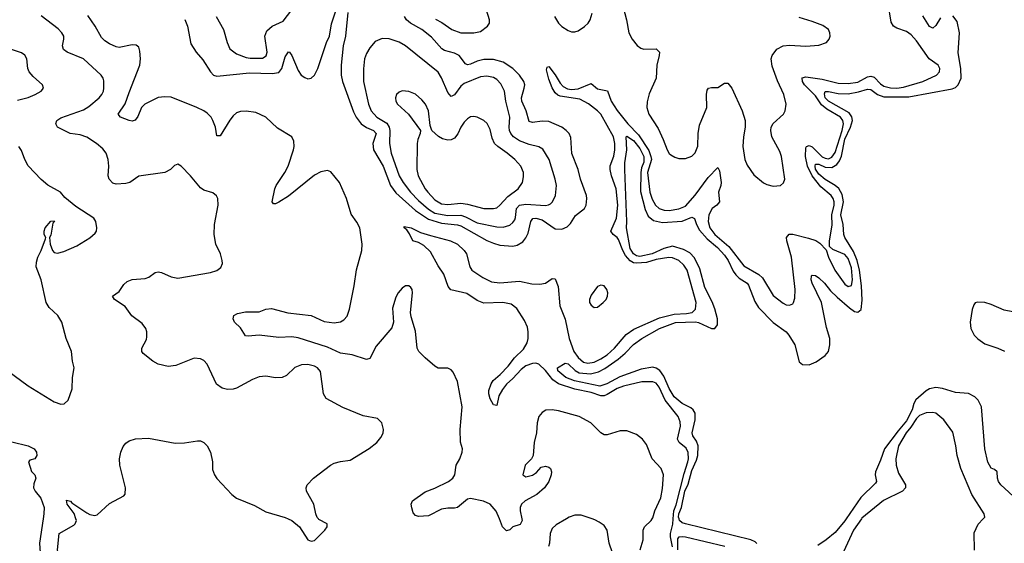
# Model space of a CAD drawing. Header units: inches. Extents: x 2057696 to 2160536, y 827480 to 1016834.
# Tile 25 of 256: x 2062558 to 2068610, y 879850 to 883071. Entities that reach past the tile are written whole.
import ezdxf

# ---------------------------------------------------------------- set-up
doc = ezdxf.new("R2010")
doc.units = ezdxf.units.IN
doc.header["$MEASUREMENT"] = 0
doc.layers.add('C0867', color=7, linetype='Continuous')
doc.layers.add('C0868', color=7, linetype='Continuous')

msp = doc.modelspace()

# ---------------------------------------------------------------- linework, layer by layer
at = {"layer": 'C0867', "color": 5}
for points, elevation in [([(2062702.2, 880000), (2062679.3, 879850), (2062683, 879790), (2062677.3, 879750), (2062664, 879710), (2062680.7, 879650), (2062699.1, 879610), (2062710, 879599.1), (2062730, 879590.4), (2062750, 879594.4), (2062782.7, 879610), (2062809.3, 879630), (2062818.4, 879650), (2062789.5, 879810), (2062801.2, 879910), (2062890, 879961.6), (2062898.4, 879970), (2062906.6, 879990), (2062903.2, 880000)], 440), ([(2064208.8, 880000), (2064230.2, 879990.2), (2064277.3, 879950), (2064330, 879871.3), (2064350, 879862), (2064370, 879866), (2064434, 879930), (2064448.7, 879950), (2064448.4, 879968.4), (2064397, 879997), (2064394.3, 880000)], 440), ([(2065644.8, 880000), (2065646.7, 879990), (2065633.7, 879966.3), (2065590, 879951), (2065570, 879933.3), (2065550, 879926.3), (2065526.5, 879950), (2065506.4, 880000)], 420), ([(2065918.7, 880000), (2065856.2, 879963.8), (2065830, 879940.9), (2065818.9, 879910), (2065813.8, 879850), (2065808, 879830)], 440), ([(2066201.5, 879790), (2066181.1, 879850), (2066169.5, 879929.5), (2066150, 879959), (2066120.2, 879980.2), (2066094, 879994), (2066076.6, 880000)], 440), ([(2066371.5, 879808.5), (2066390.6, 879870), (2066390.6, 879930), (2066399.3, 879950), (2066440.3, 879990), (2066446.5, 880000)], 420), ([(2066571.7, 879828.3), (2066557.7, 879890), (2066558.5, 879910), (2066572.9, 879967.1), (2066575, 880000)], 380), ([(2067089.1, 879849.1), (2067078.9, 879858.9), (2067051.9, 879871.9), (2066650, 879968.6), (2066630, 879975.4), (2066614.3, 879990), (2066611, 880000)], 360), ([(2067638, 880000), (2067630, 879988.5), (2067570, 879915.5), (2067514.9, 879870), (2067463.9, 879836.1)], 360), ([(2067732.3, 880000), (2067683, 879930), (2067622.3, 879797.7)], 380), ([(2068427.7, 879807.7), (2068425.2, 879914.8), (2068450, 879967), (2068480.4, 880000)], 380), ([(2066602.9, 879810), (2066603.8, 879876.2), (2066611.5, 879888.5), (2066630, 879892.5), (2066650, 879889.8), (2066892.2, 879832.2)], 360)]:
    msp.add_lwpolyline(points, dxfattribs=dict(at, elevation=elevation))
at = {"layer": 'C0868', "color": 5}
for points, elevation in [([(2066575, 880000), (2066578, 880050), (2066593.5, 880086.5), (2066641.8, 880278.2), (2066665.2, 880350), (2066669.7, 880370), (2066667.9, 880407.9), (2066655, 880435), (2066612.6, 880470), (2066602.1, 880490), (2066619, 880570), (2066617.5, 880597.5), (2066605.9, 880630), (2066524.8, 880730), (2066489.3, 880810), (2066470, 880834.9), (2066450, 880843.2), (2066382.6, 880842.6), (2066270, 880817.1), (2066230, 880802.1), (2066170, 880764.8), (2066150, 880756.6), (2066130, 880757), (2066070, 880776.5), (2065970, 880797.8), (2065870, 880830), (2065835.8, 880855.8), (2065790, 880911.8), (2065750, 880950.7), (2065730, 880957), (2065710, 880956), (2065670, 880940.6), (2065641, 880919), (2065590, 880863.2), (2065550.7, 880829.3), (2065524.7, 880795.3), (2065503.2, 880756.8), (2065490, 880696.9), (2065470, 880702.4), (2065450, 880738.2), (2065442.1, 880770), (2065442.1, 880790), (2065455.1, 880830), (2065468.5, 880851.5), (2065512.4, 880887.6), (2065561.5, 880938.5), (2065600.2, 880990), (2065655.3, 881044.7), (2065676.5, 881083.5), (2065683.3, 881110), (2065683.8, 881150), (2065678.4, 881178.4), (2065661.1, 881221.1), (2065614.1, 881294.1), (2065579.9, 881319.9), (2065528.7, 881331.3), (2065410, 881326.4), (2065370, 881343.7), (2065305.9, 881385.9), (2065208.7, 881408.7), (2065191.9, 881430), (2065165.1, 881505.1), (2065130, 881555.7), (2065083.4, 881643.4), (2065042.5, 881682.5), (2065010, 881699.8), (2064975.1, 881710), (2064954, 881754), (2064937.8, 881777.8), (2064920.7, 881790), (2064921.6, 881798.4), (2064964.9, 881790), (2065021.8, 881761.8), (2065082.2, 881742.2), (2065206, 881710), (2065248.1, 881690), (2065290.5, 881650), (2065304.9, 881630), (2065324.7, 881550), (2065336.8, 881530), (2065404.4, 881484.4), (2065458.2, 881458.2), (2065510, 881451.3), (2065630, 881462.5), (2065705.5, 881445.5), (2065755.6, 881444.4), (2065790.6, 881449.4), (2065830, 881478.7), (2065850, 881475.8), (2065868.3, 881430), (2065878.7, 881310), (2065910, 881228.1), (2065936.2, 881110), (2065964.7, 881030), (2065990, 880991.9), (2066023.7, 880963.7), (2066050, 880957.5), (2066090, 880964.6), (2066130, 880983.5), (2066169.9, 881010), (2066213.5, 881050), (2066286.8, 881133.2), (2066332.8, 881167.2), (2066490, 881236.4), (2066580.3, 881259.7), (2066657.6, 881262.4), (2066691.9, 881270), (2066712.1, 881290), (2066716.4, 881330), (2066661, 881530), (2066641.1, 881561.1), (2066610, 881588.8), (2066570, 881605.2), (2066547.8, 881607.8), (2066470, 881594.8), (2066410, 881577.7), (2066350, 881572.4), (2066330, 881575.6), (2066310, 881586.3), (2066280.8, 881620.8), (2066264.8, 881650), (2066238.9, 881718.9), (2066230, 881731.4), (2066205, 881750), (2066192.4, 881770), (2066226.4, 881850), (2066233.7, 881930), (2066224.5, 882030), (2066195.6, 882110), (2066187.1, 882150), (2066187.9, 882172.1), (2066209.6, 882230.4), (2066216.3, 882270), (2066216.9, 882310), (2066207.3, 882350), (2066129.4, 882489.4), (2066110.1, 882510.1), (2066053.7, 882553.7), (2066001.4, 882581.4), (2065880, 882600), (2065866.1, 882606.1), (2065850, 882621.4), (2065830, 882651.2), (2065810, 882704.2), (2065797.2, 882762.8), (2065800.4, 882779.6), (2065810, 882783.1), (2065850, 882731.8), (2065880.2, 882680.2), (2065899.3, 882659.3), (2065924.9, 882644.9), (2065950, 882641.3), (2065990, 882645.1), (2066070, 882677.2), (2066110, 882645.3), (2066172, 882632), (2066193.5, 882570), (2066230, 882511.6), (2066295.8, 882430), (2066362.7, 882362.7), (2066425.1, 882265.1), (2066438.3, 882230), (2066440.9, 882210), (2066417.2, 882130), (2066430.7, 882010), (2066446.6, 881966.6), (2066466.9, 881930), (2066489.7, 881909.7), (2066519.4, 881899.4), (2066550, 881897), (2066610, 881906.5), (2066650, 881923.6), (2066710, 881990.5), (2066790, 882100.5), (2066850, 882160.7), (2066860.4, 882140.4), (2066870.1, 882070), (2066868, 882050), (2066853.3, 882010), (2066859.2, 881950), (2066842.7, 881930), (2066815.3, 881910), (2066794.9, 881870), (2066790.1, 881830), (2066800.7, 881790), (2066831, 881750), (2066916.4, 881676.4), (2067010, 881556.8), (2067102.4, 881502.4), (2067123.2, 881483.2), (2067190, 881374.6), (2067250, 881327.2), (2067270, 881317.6), (2067290, 881315.5), (2067310, 881322.8), (2067314, 881330), (2067322, 881358), (2067325.6, 881410), (2067303, 881610), (2067272.8, 881710), (2067270.8, 881730), (2067288.5, 881751.5), (2067310, 881751.7), (2067407.7, 881727.7), (2067451.7, 881711.7), (2067476.9, 881696.9), (2067515.9, 881655.9), (2067530.3, 881610), (2067568.3, 881530), (2067630, 881444.2), (2067650, 881430.2), (2067670, 881434.6), (2067677.5, 881470), (2067670, 881544), (2067650, 881601), (2067630, 881625.9), (2067556, 881656), (2067535.9, 881675.9), (2067535.3, 881710), (2067552.9, 881807.1), (2067550.2, 881870), (2067563.6, 881930), (2067564, 881950), (2067557.9, 881970), (2067545.2, 881990), (2067481.8, 882041.8), (2067429.5, 882109.5), (2067400.8, 882170), (2067388.1, 882230), (2067390, 882282.4), (2067393.8, 882290), (2067410, 882297.7), (2067430, 882288.8), (2067490, 882227.7), (2067510, 882218.1), (2067530, 882215.7), (2067550, 882224.2), (2067570, 882254), (2067613.4, 882390), (2067621.8, 882430), (2067618.6, 882450), (2067602.9, 882470), (2067520.4, 882520.4), (2067487.1, 882547.1), (2067450, 882603), (2067381.9, 882670), (2067369.6, 882690), (2067367.9, 882712.1), (2067390, 882720.1), (2067490, 882704.6), (2067590, 882679.5), (2067650, 882678.4), (2067710, 882685.3), (2067770, 882718.7), (2067790, 882724), (2067810, 882717.1), (2067850, 882675.7), (2067870, 882661.9), (2067910, 882651), (2067949.6, 882650.4), (2067990, 882655.4), (2068109.7, 882690), (2068192.8, 882730), (2068211, 882750), (2068214.7, 882770), (2068204.7, 882790), (2068149.4, 882829.4), (2068070, 882940.7), (2068037.7, 882977.7), (2068010, 882997.3), (2067950, 883018.1), (2067928.9, 883030), (2067914.7, 883054.7), (2067896.8, 883170)], 380), ([(2063572.8, 883072.8), (2063590.1, 883030), (2063610, 882923), (2063643.2, 882870), (2063684.2, 882824.2), (2063730.1, 882750.1), (2063750, 882730.2), (2063770, 882722.3), (2063970, 882743.1), (2064110, 882738.8), (2064150, 882745.4), (2064169.9, 882770), (2064190, 882842.8), (2064210, 882873.1), (2064217.3, 882870), (2064230, 882851), (2064270, 882757.4), (2064288.1, 882730), (2064310, 882714.7), (2064330, 882707.6), (2064350, 882711.5), (2064370, 882730.3), (2064390, 882770.3), (2064443, 882930), (2064462.2, 882970), (2064475.1, 883044.9), (2064510, 883150.5)], 420), ([(2063766.3, 883090), (2063811.4, 883010), (2063833.1, 882930), (2063850, 882890.7), (2063890, 882860.3), (2063950, 882838.6), (2063974.2, 882834.2), (2064050, 882834.4), (2064072.3, 882847.7), (2064078.6, 882870), (2064065.5, 882970), (2064077.1, 883002.9), (2064110, 883031.3), (2064178.4, 883061.6), (2064230, 883130.4)], 440), ([(2064575.2, 883115.2), (2064560.1, 882970), (2064547.3, 882910), (2064533.2, 882790), (2064534.7, 882730), (2064542.5, 882690), (2064610, 882503.2), (2064625.9, 882470), (2064657.7, 882430), (2064690, 882407.7), (2064732.8, 882390), (2064748.6, 882370), (2064728.9, 882310), (2064731.9, 882270), (2064793.1, 882170), (2064837.7, 882050), (2064870, 882006), (2064990, 881897.3), (2065070, 881842.7), (2065150, 881818), (2065248.3, 881808.3), (2065270, 881802.4), (2065430, 881713.3), (2065470, 881695.3), (2065510, 881684.3), (2065590, 881677.7), (2065616.8, 881683.2), (2065650, 881703.2), (2065670, 881728.9), (2065683, 881757), (2065699.2, 881830), (2065711.9, 881848.1), (2065730, 881850.6), (2065770, 881838.9), (2065850, 881784.3), (2065890, 881782), (2065924, 881796), (2065943.5, 881816.5), (2065974, 881866), (2066029.7, 881910), (2066039.3, 881930), (2066044.5, 881970), (2066042.4, 881990), (2066005.9, 882090), (2065989.9, 882150), (2065952.5, 882247.5), (2065945.3, 882345.3), (2065935.8, 882370), (2065918, 882390), (2065889.8, 882409.8), (2065810, 882445.3), (2065770, 882446.9), (2065710, 882437.5), (2065690, 882444.2), (2065671.2, 882510), (2065644.8, 882570), (2065641.7, 882590), (2065659.9, 882650), (2065662, 882670), (2065657.5, 882690), (2065631.2, 882730), (2065588.4, 882770), (2065530, 882810.3), (2065470, 882826.3), (2065410, 882825.5), (2065370, 882815), (2065330, 882797.5), (2065310, 882793.6), (2065298.7, 882798.7), (2065259.4, 882850), (2065230, 882863.9), (2065170, 882880.9), (2065152, 882892), (2065090, 882962.4), (2065030, 883009.9), (2064960.5, 883050), (2064936.3, 883070), (2064924.2, 883090)], 420), ([(2065114.8, 883074.8), (2065153.5, 883053.5), (2065214, 883010), (2065270.1, 882990.1), (2065350, 882989.1), (2065390, 882998), (2065434, 883030), (2065445.3, 883050), (2065446.8, 883070), (2065427.2, 883130)], 420), ([(2065845.5, 883090), (2065869.3, 883050), (2065890, 883028), (2065930, 883003.6), (2065950, 882996.5), (2065970, 882996.1), (2065990, 883002.8), (2066030, 883029.2), (2066051.7, 883050), (2066064.4, 883070), (2066077.8, 883110)], 420), ([(2066267.1, 883147.1), (2066288.4, 883070), (2066302.7, 882990), (2066323.1, 882950), (2066352.8, 882912.8), (2066376.4, 882896.4), (2066394, 882890), (2066470, 882891.1), (2066490.1, 882870.1), (2066489.3, 882850), (2066474, 882790), (2066469.4, 882710), (2066426.4, 882613.6), (2066415.1, 882564.9), (2066412.8, 882530), (2066425.1, 882490), (2066481.7, 882401.7), (2066514.3, 882334.3), (2066537.2, 882270), (2066550, 882248), (2066560, 882240), (2066585.3, 882225.3), (2066610, 882217.6), (2066650, 882216.5), (2066689.1, 882230.9), (2066709.2, 882250.8), (2066727.2, 882292.8), (2066728.7, 882370), (2066737.2, 882422.8), (2066782.7, 882530), (2066779, 882610), (2066783.3, 882636.7), (2066791.3, 882648.7), (2066810, 882653.6), (2066850, 882653.7), (2066890, 882679.4), (2066910, 882680.2), (2066935.9, 882650), (2066998.5, 882510), (2067016.8, 882450), (2067017.8, 882410), (2067006.4, 882350), (2067002.2, 882290), (2067015, 882210), (2067030, 882176), (2067070, 882116.9), (2067130, 882066.9), (2067150, 882056.5), (2067190, 882046.2), (2067234, 882050), (2067253.1, 882066.9), (2067260.4, 882090), (2067240.9, 882230), (2067230, 882258.9), (2067181.5, 882350), (2067174.5, 882390), (2067178.2, 882410), (2067188.7, 882431.3), (2067252.7, 882490), (2067263.1, 882510), (2067269.8, 882550), (2067255.2, 882610), (2067215.2, 882695.2), (2067183.9, 882783.9), (2067178.1, 882830), (2067182.7, 882850), (2067211.4, 882888.6), (2067250, 882909), (2067290, 882914.6), (2067391.3, 882908.7), (2067470, 882913.8), (2067517.6, 882930), (2067534.7, 882950), (2067539.7, 882970), (2067538, 882990), (2067529.5, 883010), (2067494, 883034), (2067430, 883059.8), (2067350, 883084.5)], 420), ([(2064394.3, 880000), (2064387.5, 880007.5), (2064378.4, 880030), (2064366.6, 880090), (2064321.6, 880170), (2064318.4, 880190), (2064325.1, 880210), (2064364.5, 880250), (2064469, 880330), (2064490, 880342), (2064530, 880353.4), (2064590, 880360.7), (2064706.5, 880433.5), (2064754, 880470), (2064778.6, 880501.4), (2064792.5, 880527.5), (2064795.1, 880550), (2064783.7, 880590), (2064756.4, 880616.4), (2064670, 880633.6), (2064544.9, 880684.9), (2064441, 880741), (2064424.8, 880770), (2064407.2, 880907.2), (2064389.2, 880930), (2064370, 880939.6), (2064330, 880949.6), (2064290, 880947.8), (2064250, 880931.8), (2064198.2, 880881.8), (2064171.3, 880868.7), (2064130, 880868.4), (2064070, 880878.3), (2064030, 880872.8), (2063990, 880856.9), (2063890, 880804.5), (2063870, 880798), (2063835.4, 880795.4), (2063803.1, 880803.1), (2063768.3, 880828.3), (2063711.1, 880951.1), (2063690, 880975.1), (2063670, 880984.5), (2063630, 880989.4), (2063517.3, 880942.7), (2063470, 880937.6), (2063410, 880952), (2063377.2, 880970), (2063316.9, 881016.9), (2063309.5, 881030), (2063309.6, 881050), (2063336.4, 881103.6), (2063340.1, 881119.9), (2063339.7, 881150), (2063334, 881170), (2063310, 881202.4), (2063248.2, 881248.2), (2063205.5, 881305.5), (2063141.2, 881350), (2063129, 881370), (2063170, 881398.8), (2063197.4, 881442.6), (2063218.9, 881461.1), (2063250, 881473), (2063330, 881478.4), (2063352.6, 881487.4), (2063390, 881514.9), (2063410, 881519.3), (2063430, 881514.9), (2063488.8, 881488.8), (2063530, 881481.3), (2063730, 881515.5), (2063770, 881527.7), (2063793.8, 881546.2), (2063805.2, 881570), (2063802.7, 881590), (2063792, 881630), (2063764.2, 881690), (2063752.4, 881750), (2063754.5, 881810), (2063777.6, 881930), (2063775.1, 881970), (2063767.6, 881987.6), (2063746, 882006), (2063690, 882022), (2063670, 882036.3), (2063607.3, 882110), (2063550, 882169.4), (2063530, 882182.7), (2063510, 882172.7), (2063485.5, 882150), (2063450, 882131.1), (2063290, 882107.7), (2063234.9, 882070), (2063210, 882062.3), (2063150, 882059.8), (2063130, 882065.1), (2063107.1, 882090), (2063102.7, 882110), (2063106, 882170), (2063102, 882210), (2063089.8, 882249.8), (2063070, 882276.3), (2063029.6, 882310), (2062970, 882347.6), (2062930, 882362), (2062869.2, 882370), (2062789.6, 882410), (2062780.5, 882430), (2062786.9, 882450), (2062810, 882466.7), (2062950, 882515.8), (2062983.5, 882536.5), (2063046.3, 882590), (2063063.5, 882610), (2063072.3, 882630), (2063076, 882650), (2063074.5, 882694.5), (2063071.2, 882710), (2063059.6, 882730), (2062950, 882829.7), (2062850.6, 882870.6), (2062826.5, 882886.5), (2062822, 882910), (2062829.7, 882950), (2062828.3, 882968.3), (2062816.3, 882990), (2062794.5, 883014.5), (2062690, 883094.7)], 440), ([(2065506.4, 880000), (2065487.3, 880047.3), (2065450, 880089.7), (2065409, 880109), (2065330, 880126), (2065310, 880121.4), (2065250, 880069.8), (2065230, 880065.3), (2065190, 880066.8), (2065150, 880059.3), (2065070, 880018.7), (2065010, 880014.5), (2064990, 880021.2), (2064977.5, 880037.5), (2064967.5, 880067.5), (2064963.6, 880090), (2064971.8, 880110), (2065050, 880166.2), (2065110, 880188.4), (2065194.7, 880230), (2065221, 880250), (2065232.8, 880270), (2065240.9, 880330), (2065264.4, 880370), (2065277.3, 880410), (2065279.1, 880430), (2065268.2, 880471.8), (2065266, 880550), (2065278.2, 880690), (2065250, 880845.2), (2065222, 880902), (2065210, 880917.2), (2065190, 880926), (2065130, 880927), (2065110, 880939.5), (2065049.5, 880990), (2065011.8, 881030), (2065001.6, 881050), (2064990, 881155.3), (2064963.5, 881243.5), (2064959.7, 881270), (2064971.5, 881390), (2064969.5, 881410), (2064962.4, 881422.4), (2064950, 881433.6), (2064930, 881432.8), (2064910, 881419.7), (2064884.4, 881390), (2064870, 881363.7), (2064850, 881295.3), (2064854.9, 881210), (2064845.5, 881174.5), (2064750, 881061.6), (2064710, 880986.6), (2064690, 880979.5), (2064601.2, 881010), (2064530, 881019.4), (2064450, 881057.1), (2064270, 881114.6), (2064230, 881119.5), (2064150, 881115.4), (2064030, 881130.7), (2063963.3, 881123.3), (2063946, 881126), (2063914.3, 881174.3), (2063878, 881210), (2063869.4, 881230), (2063874, 881250), (2063895.9, 881264.1), (2063946.2, 881273.8), (2064030, 881273.4), (2064070, 881290.3), (2064106.1, 881293.9), (2064206.8, 881266.8), (2064350.1, 881250.1), (2064430, 881215), (2064490, 881206), (2064530, 881212.4), (2064550, 881223.9), (2064570, 881246), (2064584.6, 881290), (2064614.1, 881434.1), (2064628.1, 881531.9), (2064662, 881650), (2064663.5, 881690), (2064648.3, 881790), (2064630, 881825.1), (2064594.5, 881874.5), (2064566.4, 881970), (2064524.5, 882070), (2064470, 882135.6), (2064450, 882142.7), (2064410, 882135.6), (2064370, 882114), (2064210, 881985.8), (2064150, 881947.8), (2064130, 881938), (2064118, 881938), (2064109.4, 881949.4), (2064126.6, 882030), (2064133.7, 882050), (2064188.5, 882130), (2064207.9, 882170), (2064240.2, 882270), (2064244.9, 882290), (2064243.7, 882323.7), (2064230.4, 882350.4), (2064143, 882403), (2064070, 882472), (2064010, 882500.4), (2063950, 882508.6), (2063915.1, 882504.9), (2063890, 882496.8), (2063870, 882479.2), (2063850, 882451.8), (2063790, 882356.2), (2063770, 882357.2), (2063760.8, 882410), (2063745.6, 882450), (2063734.5, 882470), (2063710, 882495.5), (2063690.4, 882510.4), (2063647.2, 882530), (2063490, 882593.7), (2063450, 882596.3), (2063408.9, 882591.1), (2063326.3, 882550), (2063306.2, 882530), (2063284.2, 882475.8), (2063267, 882453), (2063250, 882446.6), (2063230.5, 882449.5), (2063177.2, 882470), (2063163.6, 882490), (2063206.8, 882553.2), (2063230, 882623.7), (2063296.5, 882790), (2063300.7, 882830), (2063297.3, 882877.3), (2063290, 882902), (2063273.5, 882913.5), (2063250, 882915.5), (2063170, 882899.1), (2063150, 882902.7), (2063110, 882922), (2063080.9, 882940.9), (2063060.8, 882960.8), (2063022.6, 883030), (2062976.8, 883096.8)], 420), ([(2066611, 880000), (2066607.8, 880010), (2066609.4, 880030), (2066625.1, 880070), (2066647.4, 880170), (2066666.1, 880213.9), (2066690, 880296.8), (2066718.8, 880361.2), (2066726.9, 880390), (2066728, 880450), (2066718.3, 880478.3), (2066695.2, 880510), (2066692.4, 880530), (2066710.8, 880609.2), (2066709.9, 880649.9), (2066698.2, 880670), (2066683.2, 880683.3), (2066629.9, 880710), (2066580.4, 880750), (2066550, 880802.4), (2066517, 880877), (2066492.4, 880912.4), (2066470, 880927.5), (2066450, 880932.4), (2066378.2, 880921.8), (2066246.3, 880873.7), (2066167.7, 880830), (2066123.5, 880816.5), (2065968.6, 880850), (2065915.4, 880870), (2065865, 880910), (2065864.5, 880930), (2065910, 880957), (2065930, 880953), (2065972.2, 880912.2), (2065997.9, 880897.9), (2066066.9, 880893.1), (2066115.3, 880904.7), (2066155.4, 880924.6), (2066236.7, 880983.3), (2066280.4, 881019.6), (2066330, 881071.6), (2066381.7, 881110), (2066490, 881170.4), (2066590, 881208), (2066712.2, 881212.2), (2066730, 881208.3), (2066810, 881171.7), (2066830, 881171.4), (2066846.9, 881193.1), (2066846.6, 881230), (2066831.2, 881291.2), (2066814.7, 881334.7), (2066770, 881422.4), (2066738.8, 881538.8), (2066705.4, 881605.4), (2066677.4, 881637.4), (2066637.5, 881657.5), (2066570, 881677.5), (2066517.2, 881662.8), (2066445, 881630), (2066370, 881614.4), (2066350, 881618.5), (2066331.1, 881630), (2066310, 881663.9), (2066287.5, 881790), (2066290.9, 881830), (2066277.1, 882150), (2066277.8, 882190), (2066290.8, 882270), (2066285.1, 882350), (2066290, 882353.5), (2066330, 882328.3), (2066370, 882278.6), (2066395.1, 882230), (2066394.8, 882194.8), (2066380.7, 882159.3), (2066375.2, 882130), (2066373.8, 882013.8), (2066403.2, 881903.2), (2066421.8, 881861.8), (2066454.5, 881834.5), (2066510, 881822.9), (2066630, 881831.2), (2066690, 881855.6), (2066706.7, 881846.7), (2066718, 881810), (2066736.8, 881776.8), (2066782.8, 881722.8), (2066847.4, 881670), (2066890, 881623.1), (2066913.3, 881590), (2066943.7, 881523.7), (2066960.2, 881500.2), (2066980.6, 881480.6), (2067029.4, 881450), (2067038.5, 881438.5), (2067076.3, 881336.3), (2067099.3, 881299.3), (2067188.6, 881208.6), (2067270, 881151.5), (2067286.7, 881130), (2067322, 881070), (2067350, 880966.5), (2067370, 880949.4), (2067410, 880948.3), (2067453.7, 880966.3), (2067510, 881004.7), (2067530, 881030.4), (2067538.7, 881070), (2067537.4, 881110), (2067517.9, 881177.9), (2067486.9, 881330), (2067428.2, 881450), (2067423.7, 881470), (2067425.6, 881494.4), (2067430, 881499.6), (2067450, 881496.6), (2067470, 881483.4), (2067504.5, 881450), (2067542.1, 881402.1), (2067582.9, 881362.9), (2067658.1, 881298.1), (2067690, 881276.6), (2067710, 881272.3), (2067730, 881288.9), (2067735.7, 881344.3), (2067733.4, 881433.4), (2067719.7, 881530), (2067704.9, 881590), (2067683.8, 881643.8), (2067630, 881729.9), (2067623.9, 881750), (2067619.4, 881810), (2067605.1, 881870), (2067621, 881950), (2067614.4, 881994.4), (2067593.1, 882033.1), (2067571.4, 882051.4), (2067510, 882087), (2067470, 882121), (2067449.4, 882150.6), (2067446.7, 882170), (2067450, 882181.8), (2067470, 882181.6), (2067510, 882163.5), (2067550, 882161.7), (2067580.3, 882179.7), (2067597.9, 882202.1), (2067608.9, 882231.1), (2067630, 882336.6), (2067665.7, 882410), (2067676.9, 882450), (2067673.1, 882473.1), (2067656.9, 882496.9), (2067530, 882569), (2067510, 882589.9), (2067504.9, 882615.1), (2067510, 882628.9), (2067530, 882629.6), (2067590, 882616.3), (2067650, 882615), (2067714, 882626), (2067770, 882643.1), (2067790, 882640.5), (2067831.2, 882611.2), (2067870, 882597), (2068023.5, 882596.5), (2068290, 882644.8), (2068310, 882654.5), (2068326.5, 882670), (2068344.3, 882710), (2068343.4, 882770), (2068326.3, 882866.3), (2068334.9, 882990), (2068319.6, 883059.6), (2068294.2, 883094.2)], 360), ([(2068217.5, 883082.5), (2068190, 883035.5), (2068170, 883019), (2068162, 883022), (2068150, 883027.8), (2068110, 883095)], 360), ([(2062544.4, 882575.6), (2062610, 882592), (2062653.2, 882610), (2062689.2, 882630), (2062703.7, 882650), (2062698, 882670), (2062640.2, 882720.2), (2062616, 882750), (2062607.6, 882770), (2062602.6, 882830), (2062590, 882851.6), (2062570, 882867.6), (2062470, 882899.6)], 460), ([(2062484.9, 880910), (2062610, 880818), (2062770, 880720.5), (2062810, 880705.5), (2062831.4, 880708.6), (2062856, 880730), (2062880.1, 880799.9), (2062882, 880870), (2062893.2, 880930), (2062882.7, 880970), (2062877.2, 881030), (2062843.7, 881110), (2062818, 881210), (2062791.8, 881250), (2062739.8, 881299.8), (2062720.4, 881330), (2062690.8, 881470.8), (2062659.5, 881550), (2062661.2, 881578.8), (2062669.4, 881610), (2062689.3, 881650), (2062716.4, 881723.6), (2062718, 881730), (2062709, 881750), (2062709, 881770), (2062715.3, 881790), (2062750, 881832), (2062770, 881834), (2062771, 881830), (2062762, 881818), (2062750, 881746), (2062742, 881730), (2062744.7, 881690), (2062758.8, 881650), (2062770, 881638.8), (2062790, 881634), (2062830, 881644), (2062910, 881680.5), (2062990, 881728.4), (2063022.3, 881757.7), (2063029.6, 881770), (2063031.8, 881790), (2063026, 881830), (2063014, 881850), (2062902.4, 881922.4), (2062836.4, 881976.4), (2062809, 882010), (2062730, 882052), (2062690, 882087), (2062610, 882172.3), (2062589.8, 882209.8), (2062570, 882265.2), (2062551.8, 882290)], 460), ([(2068789.9, 881249.9), (2068610, 881284.2), (2068530, 881319.3), (2068490, 881330.6), (2068446.7, 881333.3), (2068432.1, 881327.9), (2068422.5, 881317.5), (2068412.6, 881287.4), (2068399.7, 881210), (2068405, 881170), (2068425.4, 881130), (2068446.9, 881106.9), (2068490, 881077), (2068570.6, 881050.6), (2068611.5, 881031.5)], 360), ([(2068690, 880118), (2068588.4, 880210), (2068575.1, 880230), (2068568.7, 880250), (2068566.6, 880290), (2068550, 880304.5), (2068530, 880311.6), (2068510, 880349.3), (2068491.1, 880431.1), (2068470.8, 880690), (2068450, 880729.5), (2068430, 880751.2), (2068390, 880770.9), (2068310, 880777.1), (2068230, 880801.3), (2068190, 880808.5), (2068150, 880799.9), (2068130, 880788), (2068066.8, 880733.2), (2068055.1, 880710), (2068043.8, 880670), (2068010, 880603.6), (2067957.6, 880542.4), (2067874.7, 880430), (2067850, 880360.4), (2067817.7, 880290), (2067816.3, 880270), (2067824.6, 880230), (2067819.5, 880220.5), (2067728.8, 880131.2), (2067638, 880000)], 360), ([(2066446.5, 880000), (2066450, 880005.7), (2066462.2, 880050), (2066499.5, 880130), (2066510, 880186.8), (2066514.9, 880270), (2066502, 880310), (2066445.1, 880370), (2066410, 880457), (2066385.6, 880490), (2066350, 880519.6), (2066290, 880540.5), (2066270, 880542.4), (2066250, 880540.5), (2066170, 880516.2), (2066150, 880516.2), (2066130, 880529.5), (2066069.7, 880590), (2065997.6, 880630), (2065870, 880665.3), (2065830.3, 880669.7), (2065792.3, 880667.7), (2065770, 880655.1), (2065748.5, 880630), (2065738, 880590), (2065734.9, 880530), (2065720.3, 880470), (2065714.4, 880390), (2065703, 880370), (2065664.9, 880330), (2065650.7, 880270.7), (2065670, 880259.3), (2065711.1, 880268.9), (2065734.7, 880285.3), (2065762.9, 880317.1), (2065790, 880324), (2065810, 880318.8), (2065821, 880310), (2065826.8, 880290), (2065824, 880270), (2065810.7, 880230), (2065784.9, 880190), (2065736.4, 880150), (2065664.2, 880110), (2065641.8, 880090), (2065634.5, 880070), (2065635.2, 880050), (2065644.8, 880000)], 420), ([(2068480.4, 880000), (2068489.6, 880010), (2068486.3, 880030), (2068410.8, 880150), (2068342.9, 880310), (2068319.8, 880390), (2068312.7, 880450), (2068293.9, 880533.9), (2068238, 880610), (2068189.8, 880649.9), (2068170, 880654.8), (2068130, 880653.2), (2068090, 880636), (2068070, 880616.6), (2068035.9, 880564.1), (2068007.4, 880530), (2067960.7, 880450), (2067943.3, 880370), (2067945.1, 880330), (2067960.8, 880280.8), (2068003.2, 880210), (2068003.8, 880190), (2067983.6, 880170), (2067867.2, 880112.8), (2067735.5, 880004.5), (2067732.3, 880000)], 380), ([(2062903.2, 880000), (2062892.1, 880032.1), (2062849.8, 880090), (2062845.3, 880114.7), (2062870, 880108.5), (2062877.6, 880097.6), (2062970, 880036.1), (2062990, 880025.9), (2063019.2, 880020.8), (2063034.8, 880025.2), (2063110, 880093.7), (2063198.9, 880141.1), (2063207.3, 880152.7), (2063207.8, 880190), (2063174.5, 880330), (2063172.4, 880370), (2063180.4, 880410), (2063194.3, 880445.7), (2063210, 880466), (2063230, 880479.5), (2063270, 880491.8), (2063350, 880497.4), (2063513.9, 880466.1), (2063570, 880467.6), (2063650, 880480.4), (2063670, 880480.5), (2063690, 880470.6), (2063710.5, 880450), (2063730.3, 880410.3), (2063742.3, 880350), (2063743.7, 880303.7), (2063755.3, 880270), (2063770, 880248), (2063862, 880150), (2063890, 880126.4), (2064002.2, 880082.2), (2064070, 880042.3), (2064189, 880009), (2064208.8, 880000)], 440), ([(2062510, 880474.8), (2062610.7, 880450), (2062647.3, 880430), (2062662, 880410), (2062664, 880390), (2062650.8, 880370), (2062619.6, 880360.4), (2062611.3, 880350), (2062630, 880292), (2062651.3, 880270), (2062658, 880250), (2062644.1, 880215.9), (2062643.8, 880190), (2062653, 880170), (2062687.7, 880127.7), (2062708.5, 880070), (2062706.7, 880030), (2062702.2, 880000)], 440), ([(2066076.6, 880000), (2066010, 880022.9), (2065970, 880022.9), (2065936, 880010), (2065918.7, 880000)], 440)]:
    msp.add_lwpolyline(points, dxfattribs=dict(at, elevation=elevation))
for points, elevation in [([(2064785.7, 882954.3), (2064742.7, 882937.3), (2064710, 882898.4), (2064690, 882862.9), (2064678.4, 882830), (2064671.7, 882768.3), (2064672.3, 882690), (2064702.8, 882550), (2064718.4, 882510), (2064752.9, 882470), (2064814.2, 882434.2), (2064828.8, 882410), (2064833, 882390), (2064830.8, 882310), (2064841.2, 882250), (2064889.6, 882110), (2064914.3, 882070), (2064961, 882010), (2065010, 881959.4), (2065070, 881905.6), (2065110, 881880.8), (2065190, 881866.9), (2065270, 881867.2), (2065298.3, 881858.3), (2065370, 881822), (2065490, 881795.6), (2065530, 881794.7), (2065570, 881807.1), (2065590, 881822.7), (2065601, 881839), (2065606.6, 881853.4), (2065610.9, 881910), (2065629.7, 881930.3), (2065670, 881935.2), (2065790, 881928.2), (2065809, 881931), (2065821.4, 881938.6), (2065833.1, 881950), (2065850.6, 881989.4), (2065856.8, 882050), (2065849.8, 882090), (2065811.6, 882210), (2065773.3, 882273.3), (2065749.1, 882289.1), (2065690, 882301.9), (2065630, 882325.8), (2065593.2, 882350), (2065577.4, 882370), (2065569.3, 882390), (2065567.7, 882410), (2065570.5, 882470), (2065545.9, 882570), (2065538.7, 882630), (2065515.7, 882675.7), (2065490, 882702), (2065470, 882714.2), (2065430, 882723.7), (2065390, 882719.9), (2065290, 882678.6), (2065270, 882661.5), (2065230, 882607.8), (2065210, 882599.1), (2065190, 882623), (2065150, 882713.6), (2065130, 882746.9), (2064930, 882909.8), (2064890, 882932.5), (2064830, 882953.1)], 440), ([(2064910, 882633.5), (2064890, 882625.1), (2064874.9, 882610), (2064868.1, 882590), (2064869.2, 882570), (2064879.6, 882550), (2064947.4, 882490), (2065020.7, 882390), (2065020.5, 882370), (2065005.6, 882334.4), (2065001.3, 882310), (2064999.7, 882150), (2065008, 882110), (2065050.7, 882030), (2065066, 882010), (2065110, 881962.5), (2065150, 881936.9), (2065190, 881933.5), (2065270, 881942.6), (2065310, 881936.6), (2065410, 881910.1), (2065470, 881909.4), (2065490, 881914.2), (2065510, 881929.1), (2065557.9, 881982.1), (2065622.4, 882030), (2065647.9, 882070), (2065655.8, 882104.2), (2065655.3, 882130), (2065637.6, 882170), (2065602, 882210), (2065554.8, 882250), (2065496.4, 882290), (2065476.5, 882310), (2065461.6, 882341.6), (2065450, 882395.1), (2065431.9, 882431.9), (2065410, 882450.9), (2065370, 882470.9), (2065350, 882475.3), (2065330, 882472.2), (2065310, 882461.1), (2065290, 882440.5), (2065270.2, 882410), (2065252.1, 882367.9), (2065230, 882342.4), (2065210, 882332.6), (2065190.2, 882329.7), (2065157, 882337), (2065131.7, 882351.7), (2065092, 882390), (2065080.7, 882420.7), (2065070.9, 882510), (2065051.9, 882550), (2065030, 882576.8), (2064990, 882611.8), (2064950, 882629.8)], 460), ([(2066130, 881438.4), (2066110, 881429.4), (2066070, 881375.1), (2066059.5, 881350), (2066061.3, 881330), (2066070, 881314), (2066090, 881300.5), (2066110, 881302.4), (2066145.1, 881330), (2066162.9, 881350), (2066171.6, 881370), (2066173.3, 881390), (2066167.3, 881410), (2066150, 881434)], 420)]:
    msp.add_lwpolyline(points, close=True, dxfattribs=dict(at, elevation=elevation))

doc.saveas('drawing.dxf')
